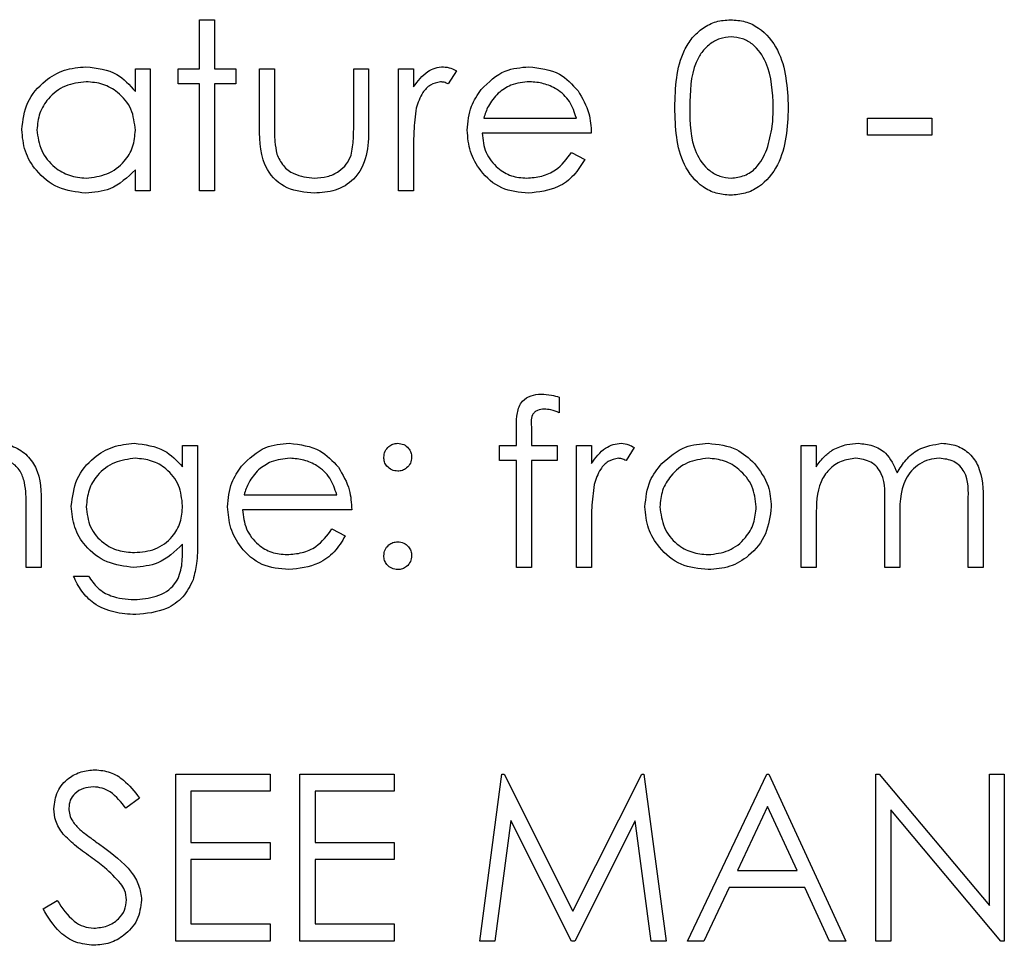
# Model space of a CAD drawing. Header units: millimetres. Extents: x -83 to 830, y 10 to 584.
# Tile 7 of 23: x 155 to 170, y 414 to 428. Entities that reach past the tile are written whole.
import ezdxf

# ---------------------------------------------------------------- set-up
doc = ezdxf.new("R2010")
doc.units = ezdxf.units.MM
doc.header["$LTSCALE"] = 2

msp = doc.modelspace()

# ---------------------------------------------------------------- linework, layer by layer
at = {"color": 7, "linetype": 'Continuous', "lineweight": 25}
for p, q in [((157.677, 428.215), (157.91, 428.215)), ((157.677, 427.448), (157.677, 428.215)), ((157.91, 428.215), (157.91, 427.448)), ((156.677, 427.097), (156.677, 427.448)), ((156.677, 427.448), (156.91, 427.448)), ((156.91, 427.448), (156.91, 425.548)), ((157.344, 427.448), (157.677, 427.448)), ((157.344, 427.215), (157.344, 427.448)), ((157.91, 427.448), (158.244, 427.448)), ((158.244, 427.448), (158.244, 427.215)), ((158.61, 427.448), (158.844, 427.448)), ((158.61, 426.541), (158.61, 427.448)), ((158.844, 427.448), (158.844, 426.567)), ((160.077, 427.448), (160.31, 427.448)), ((160.077, 426.567), (160.077, 427.448)), ((160.31, 427.448), (160.31, 426.523)), ((160.777, 427.448), (161.01, 427.448)), ((160.777, 425.548), (160.777, 427.448)), ((161.01, 427.448), (161.01, 427.169)), ((161.677, 427.417), (161.549, 427.215)), ((157.677, 427.215), (157.344, 427.215)), ((157.677, 425.548), (157.677, 427.215)), ((157.91, 427.215), (157.91, 425.548)), ((158.244, 427.215), (157.91, 427.215)), ((162.101, 426.682), (163.544, 426.682)), ((168.077, 426.682), (169.077, 426.682)), ((168.077, 426.415), (168.077, 426.682)), ((169.077, 426.682), (169.077, 426.415)), ((163.777, 426.448), (162.077, 426.448)), ((169.077, 426.415), (168.077, 426.415)), ((161.01, 426.187), (161.01, 425.548)), ((163.47, 426.148), (163.677, 426.04)), ((156.677, 425.548), (156.677, 425.877)), ((156.91, 425.548), (156.677, 425.548)), ((157.91, 425.548), (157.677, 425.548)), ((161.01, 425.548), (160.777, 425.548)), ((163.279, 422.337), (163.279, 422.094)), ((162.613, 421.585), (162.613, 421.889)), ((162.847, 421.849), (162.847, 421.585)), ((157.413, 421.585), (157.646, 421.585)), ((157.413, 421.253), (157.413, 421.585)), ((157.646, 421.585), (157.646, 420.078)), ((162.346, 421.585), (162.613, 421.585)), ((162.346, 421.352), (162.346, 421.585)), ((162.847, 421.585), (163.246, 421.585)), ((163.246, 421.585), (163.246, 421.352)), ((163.546, 421.585), (163.779, 421.585)), ((163.546, 419.685), (163.546, 421.585)), ((163.779, 421.585), (163.779, 421.306)), ((164.446, 421.554), (164.318, 421.352)), ((167.046, 421.585), (167.279, 421.585)), ((167.046, 419.685), (167.046, 421.585)), ((167.279, 421.585), (167.279, 421.255)), ((162.613, 421.352), (162.346, 421.352)), ((162.613, 419.685), (162.613, 421.352)), ((162.847, 421.352), (162.846, 419.685)), ((163.246, 421.352), (162.847, 421.352)), ((158.37, 420.819), (159.813, 420.819)), ((169.646, 419.685), (169.646, 420.716)), ((169.879, 420.715), (169.879, 419.685)), ((154.979, 419.685), (154.979, 420.579)), ((155.213, 420.656), (155.213, 419.685)), ((160.046, 420.585), (158.346, 420.585)), ((168.346, 419.685), (168.346, 420.652)), ((167.279, 420.485), (167.279, 419.685)), ((168.579, 420.425), (168.579, 419.685)), ((159.739, 420.285), (159.946, 420.177)), ((163.779, 420.324), (163.779, 419.685)), ((157.413, 419.951), (157.413, 420.05)), ((155.213, 419.685), (154.979, 419.685)), ((162.846, 419.685), (162.613, 419.685)), ((163.779, 419.685), (163.546, 419.685)), ((167.279, 419.685), (167.046, 419.685)), ((168.579, 419.685), (168.346, 419.685)), ((169.879, 419.685), (169.646, 419.685)), ((155.713, 419.552), (155.946, 419.552)), ((157.308, 416.469), (158.775, 416.469)), ((157.308, 413.869), (157.308, 416.469)), ((158.775, 416.469), (158.775, 416.202)), ((159.241, 416.469), (160.708, 416.469)), ((159.241, 413.869), (159.241, 416.469)), ((160.708, 416.469), (160.708, 416.202)), ((162.041, 413.869), (162.385, 416.469)), ((162.385, 416.469), (162.418, 416.469)), ((162.418, 416.469), (163.491, 414.336)), ((163.491, 414.336), (164.562, 416.469)), ((164.562, 416.469), (164.596, 416.469)), ((164.596, 416.469), (164.941, 413.869)), ((165.275, 413.869), (166.508, 416.469)), ((166.508, 416.469), (166.541, 416.469)), ((166.541, 416.469), (167.741, 413.869)), ((168.208, 416.469), (168.257, 416.469)), ((168.208, 413.869), (168.208, 416.469)), ((168.257, 416.469), (169.975, 414.423)), ((169.975, 416.469), (170.208, 416.469)), ((169.975, 414.423), (169.975, 416.469)), ((170.208, 416.469), (170.208, 413.869)), ((157.541, 416.202), (157.541, 415.402)), ((158.775, 416.202), (157.541, 416.202)), ((159.475, 416.202), (159.475, 415.402)), ((160.708, 416.202), (159.475, 416.202)), ((156.741, 416.095), (156.53, 415.936)), ((166.522, 415.962), (166.051, 414.969)), ((166.98, 414.969), (166.522, 415.962)), ((168.441, 415.911), (168.441, 413.869)), ((170.155, 413.869), (168.441, 415.911)), ((162.525, 415.744), (162.276, 413.869)), ((163.467, 413.869), (162.525, 415.744)), ((164.458, 415.74), (163.519, 413.869)), ((164.707, 413.869), (164.458, 415.74)), ((157.541, 415.402), (158.775, 415.402)), ((158.775, 415.402), (158.775, 415.136)), ((159.475, 415.402), (160.708, 415.402)), ((160.708, 415.402), (160.708, 415.136)), ((157.541, 415.136), (157.541, 414.136)), ((158.775, 415.136), (157.541, 415.136)), ((159.475, 415.136), (159.475, 414.136)), ((160.708, 415.136), (159.475, 415.136)), ((166.051, 414.969), (166.98, 414.969)), ((165.925, 414.702), (165.529, 413.869)), ((167.103, 414.702), (165.925, 414.702)), ((167.488, 413.869), (167.103, 414.702)), ((155.241, 414.37), (155.461, 414.502)), ((157.541, 414.136), (158.775, 414.136)), ((158.775, 414.136), (158.775, 413.869)), ((159.475, 414.136), (160.708, 414.136)), ((160.708, 414.136), (160.708, 413.869)), ((158.775, 413.869), (157.308, 413.869)), ((160.708, 413.869), (159.241, 413.869)), ((162.276, 413.869), (162.041, 413.869)), ((163.519, 413.869), (163.467, 413.869)), ((164.941, 413.869), (164.707, 413.869)), ((165.529, 413.869), (165.275, 413.869)), ((167.741, 413.869), (167.488, 413.869)), ((168.441, 413.869), (168.208, 413.869)), ((170.208, 413.869), (170.155, 413.869))]:
    msp.add_line(p, q, dxfattribs=at)
for points, knots in [([(165.077, 426.847), (165.087, 427.158), (165.1, 427.546), (165.342, 427.937), (165.511, 428.092), (165.718, 428.197), (165.87, 428.209), (165.946, 428.215)], [0, 0, 0, 0, 0.498701, 0.624177, 0.749469, 0.87475, 1, 1, 1, 1]), ([(165.946, 428.215), (166.023, 428.209), (166.176, 428.197), (166.455, 428.061), (166.806, 427.627), (166.829, 427.159), (166.844, 426.847)], [0, 0, 0, 0, 0.125602, 0.251201, 0.500587, 1, 1, 1, 1]), ([(165.954, 427.948), (165.894, 427.942), (165.775, 427.931), (165.617, 427.839), (165.491, 427.711), (165.319, 427.395), (165.314, 427.091), (165.31, 426.848)], [0, 0, 0, 0, 0.125142, 0.250421, 0.375519, 0.500854, 1, 1, 1, 1]), ([(166.61, 426.848), (166.601, 427.09), (166.586, 427.451), (166.343, 427.809), (166.133, 427.93), (166.013, 427.942), (165.954, 427.948)], [0, 0, 0, 0, 0.5000741, 0.7490211, 0.8746004, 1, 1, 1, 1]), ([(154.91, 426.504), (154.928, 426.649), (154.964, 426.941), (155.24, 427.258), (155.565, 427.452), (155.794, 427.472), (155.908, 427.482)], [0, 0, 0, 0, 0.279409, 0.559198, 0.77955, 1, 1, 1, 1]), ([(155.908, 427.482), (156.08, 427.462), (156.386, 427.428), (156.588, 427.198), (156.677, 427.097)], [0, 0, 0, 0, 0.559073, 1, 1, 1, 1]), ([(161.01, 427.169), (161.076, 427.258), (161.167, 427.382), (161.345, 427.47), (161.431, 427.478), (161.474, 427.482)], [0, 0, 0, 0, 0.558786, 0.779486, 1, 1, 1, 1]), ([(161.474, 427.482), (161.514, 427.477), (161.586, 427.468), (161.649, 427.432), (161.677, 427.417)], [0, 0, 0, 0, 0.559192, 1, 1, 1, 1]), ([(162.062, 427.128), (162.179, 427.242), (162.388, 427.448), (162.677, 427.471), (162.805, 427.482)], [0, 0, 0, 0, 0.558582, 1, 1, 1, 1]), ([(162.805, 427.482), (162.974, 427.462), (163.276, 427.427), (163.48, 427.206), (163.57, 427.108)], [0, 0, 0, 0, 0.558915, 1, 1, 1, 1]), ([(155.911, 427.248), (155.8, 427.235), (155.577, 427.21), (155.324, 427.011), (155.172, 426.763), (155.153, 426.588), (155.144, 426.501)], [0, 0, 0, 0, 0.279764, 0.559298, 0.779713, 1, 1, 1, 1]), ([(156.677, 426.494), (156.664, 426.607), (156.64, 426.832), (156.429, 427.08), (156.176, 427.227), (156, 427.241), (155.911, 427.248)], [0, 0, 0, 0, 0.2796636, 0.5592073, 0.7794872, 1, 1, 1, 1]), ([(161.43, 427.248), (161.375, 427.236), (161.264, 427.212), (161.123, 427.059), (161.079, 426.923), (161.052, 426.839)], [0, 0, 0, 0, 0.278327, 0.558751, 1, 1, 1, 1]), ([(161.549, 427.215), (161.527, 427.224), (161.489, 427.242), (161.448, 427.246), (161.43, 427.248)], [0, 0, 0, 0, 0.560375, 1, 1, 1, 1]), ([(162.817, 427.248), (162.716, 427.24), (162.536, 427.224), (162.391, 427.117), (162.327, 427.07)], [0, 0, 0, 0, 0.5594576, 1, 1, 1, 1]), ([(163.544, 426.682), (163.515, 426.772), (163.458, 426.951), (163.259, 427.132), (163.037, 427.231), (162.89, 427.243), (162.817, 427.248)], [0, 0, 0, 0, 0.280132, 0.559198, 0.779595, 1, 1, 1, 1]), ([(161.844, 426.493), (161.855, 426.622), (161.876, 426.853), (162.005, 427.044), (162.062, 427.128)], [0, 0, 0, 0, 0.559431, 1, 1, 1, 1]), ([(162.327, 427.07), (162.271, 427.006), (162.169, 426.891), (162.122, 426.746), (162.101, 426.682)], [0, 0, 0, 0, 0.558811, 1, 1, 1, 1]), ([(163.57, 427.108), (163.638, 426.993), (163.759, 426.789), (163.771, 426.553), (163.777, 426.448)], [0, 0, 0, 0, 0.558892, 1, 1, 1, 1]), ([(161.052, 426.839), (161.037, 426.718), (161.009, 426.501), (161.01, 426.283), (161.01, 426.187)], [0, 0, 0, 0, 0.55964, 1, 1, 1, 1]), ([(165.946, 425.482), (165.87, 425.488), (165.719, 425.5), (165.442, 425.636), (165.101, 426.073), (165.087, 426.538), (165.077, 426.847)], [0, 0, 0, 0, 0.125545, 0.2510844, 0.500245, 1, 1, 1, 1]), ([(165.31, 426.848), (165.312, 426.605), (165.315, 426.241), (165.565, 425.887), (165.776, 425.768), (165.895, 425.755), (165.954, 425.748)], [0, 0, 0, 0, 0.500298, 0.749086, 0.874606, 1, 1, 1, 1]), ([(166.844, 426.847), (166.829, 426.535), (166.807, 426.068), (166.454, 425.636), (166.176, 425.5), (166.023, 425.488), (165.946, 425.482)], [0, 0, 0, 0, 0.499405, 0.74874, 0.874372, 1, 1, 1, 1]), ([(166.512, 426.195), (166.545, 426.315), (166.604, 426.529), (166.608, 426.751), (166.61, 426.848)], [0, 0, 0, 0, 0.55959, 1, 1, 1, 1]), ([(159.462, 425.515), (159.317, 425.527), (159.029, 425.549), (158.625, 425.929), (158.616, 426.309), (158.61, 426.541)], [0, 0, 0, 0, 0.280971, 0.55978, 1, 1, 1, 1]), ([(158.844, 426.567), (158.843, 426.484), (158.843, 426.334), (158.869, 426.187), (158.881, 426.123)], [0, 0, 0, 0, 0.560388, 1, 1, 1, 1]), ([(160.038, 426.104), (160.053, 426.19), (160.078, 426.343), (160.077, 426.499), (160.077, 426.567)], [0, 0, 0, 0, 0.5593663, 1, 1, 1, 1]), ([(155.901, 425.515), (155.755, 425.532), (155.463, 425.566), (155.139, 425.835), (154.94, 426.159), (154.92, 426.389), (154.91, 426.504)], [0, 0, 0, 0, 0.2795725, 0.5593293, 0.779585, 1, 1, 1, 1]), ([(155.144, 426.501), (155.159, 426.39), (155.191, 426.168), (155.395, 425.92), (155.647, 425.774), (155.822, 425.757), (155.909, 425.748)], [0, 0, 0, 0, 0.279424, 0.559144, 0.779569, 1, 1, 1, 1]), ([(155.909, 425.748), (156.021, 425.762), (156.243, 425.789), (156.503, 425.979), (156.654, 426.231), (156.669, 426.406), (156.677, 426.494)], [0, 0, 0, 0, 0.2798183, 0.5593871, 0.7796044, 1, 1, 1, 1]), ([(160.31, 426.523), (160.308, 426.381), (160.304, 426.099), (160.121, 425.729), (159.796, 425.536), (159.573, 425.522), (159.462, 425.515)], [0, 0, 0, 0, 0.2814968, 0.5596383, 0.7792973, 1, 1, 1, 1]), ([(162.799, 425.515), (162.655, 425.528), (162.366, 425.554), (162.055, 425.831), (161.875, 426.156), (161.854, 426.381), (161.844, 426.493)], [0, 0, 0, 0, 0.279883, 0.558856, 0.779456, 1, 1, 1, 1]), ([(162.077, 426.448), (162.089, 426.345), (162.113, 426.14), (162.297, 425.907), (162.527, 425.768), (162.689, 425.755), (162.77, 425.748)], [0, 0, 0, 0, 0.279962, 0.55936, 0.779519, 1, 1, 1, 1]), ([(158.881, 426.123), (158.909, 426.059), (158.967, 425.932), (159.176, 425.78), (159.355, 425.76), (159.464, 425.748)], [0, 0, 0, 0, 0.280124, 0.560553, 1, 1, 1, 1]), ([(159.464, 425.748), (159.531, 425.752), (159.667, 425.76), (159.84, 425.842), (159.971, 425.959), (160.016, 426.056), (160.038, 426.104)], [0, 0, 0, 0, 0.280283, 0.560005, 0.780079, 1, 1, 1, 1]), ([(162.77, 425.748), (162.849, 425.755), (163.006, 425.768), (163.273, 425.882), (163.395, 426.047), (163.47, 426.148)], [0, 0, 0, 0, 0.280538, 0.560976, 1, 1, 1, 1]), ([(165.954, 425.748), (166.025, 425.757), (166.167, 425.775), (166.387, 425.924), (166.464, 426.092), (166.512, 426.195)], [0, 0, 0, 0, 0.280253, 0.560783, 1, 1, 1, 1]), ([(163.677, 426.04), (163.624, 425.954), (163.518, 425.782), (163.219, 425.561), (162.958, 425.532), (162.799, 425.515)], [0, 0, 0, 0, 0.280917, 0.561406, 1, 1, 1, 1]), ([(156.677, 425.877), (156.554, 425.76), (156.333, 425.551), (156.033, 425.526), (155.901, 425.515)], [0, 0, 0, 0, 0.558764, 1, 1, 1, 1]), ([(162.613, 421.889), (162.613, 421.957), (162.613, 422.09), (162.681, 422.276), (162.836, 422.373), (162.942, 422.381), (162.995, 422.385)], [0, 0, 0, 0, 0.281861, 0.559452, 0.779312, 1, 1, 1, 1]), ([(162.995, 422.385), (163.049, 422.382), (163.145, 422.375), (163.238, 422.348), (163.279, 422.337)], [0, 0, 0, 0, 0.559758, 1, 1, 1, 1]), ([(163.043, 422.152), (163.007, 422.149), (162.953, 422.144), (162.892, 422.105), (162.827, 422.018), (162.838, 421.924), (162.847, 421.849)], [0, 0, 0, 0, 0.249482, 0.374801, 0.499268, 1, 1, 1, 1]), ([(163.279, 422.094), (163.236, 422.111), (163.16, 422.142), (163.079, 422.149), (163.043, 422.152)], [0, 0, 0, 0, 0.560208, 1, 1, 1, 1]), ([(154.502, 421.619), (154.587, 421.611), (154.758, 421.596), (154.981, 421.46), (155.208, 421.156), (155.211, 420.862), (155.213, 420.656)], [0, 0, 0, 0, 0.187029, 0.373895, 0.560617, 1, 1, 1, 1]), ([(155.679, 420.642), (155.698, 420.785), (155.734, 421.073), (155.999, 421.393), (156.322, 421.583), (156.548, 421.607), (156.66, 421.619)], [0, 0, 0, 0, 0.279545, 0.559107, 0.779632, 1, 1, 1, 1]), ([(156.66, 421.619), (156.826, 421.599), (157.121, 421.563), (157.323, 421.348), (157.413, 421.253)], [0, 0, 0, 0, 0.5585834, 1, 1, 1, 1]), ([(158.331, 421.265), (158.448, 421.379), (158.657, 421.585), (158.946, 421.608), (159.074, 421.619)], [0, 0, 0, 0, 0.558582, 1, 1, 1, 1]), ([(159.074, 421.619), (159.243, 421.599), (159.545, 421.564), (159.749, 421.343), (159.839, 421.245)], [0, 0, 0, 0, 0.558915, 1, 1, 1, 1]), ([(160.546, 421.402), (160.55, 421.434), (160.558, 421.498), (160.617, 421.568), (160.687, 421.612), (160.737, 421.616), (160.763, 421.619)], [0, 0, 0, 0, 0.2795738, 0.5594237, 0.7796906, 1, 1, 1, 1]), ([(160.763, 421.619), (160.795, 421.615), (160.859, 421.608), (160.929, 421.548), (160.973, 421.478), (160.977, 421.427), (160.979, 421.402)], [0, 0, 0, 0, 0.279608, 0.559189, 0.779496, 1, 1, 1, 1]), ([(163.779, 421.306), (163.844, 421.395), (163.936, 421.519), (164.114, 421.607), (164.2, 421.615), (164.243, 421.619)], [0, 0, 0, 0, 0.5587768, 0.7794571, 1, 1, 1, 1]), ([(164.243, 421.619), (164.283, 421.614), (164.355, 421.605), (164.418, 421.57), (164.446, 421.554)], [0, 0, 0, 0, 0.559226, 1, 1, 1, 1]), ([(164.873, 421.304), (164.99, 421.406), (165.2, 421.588), (165.476, 421.609), (165.597, 421.619)], [0, 0, 0, 0, 0.558874, 1, 1, 1, 1]), ([(165.597, 421.619), (165.751, 421.603), (166.027, 421.574), (166.229, 421.388), (166.319, 421.306)], [0, 0, 0, 0, 0.559184, 1, 1, 1, 1]), ([(167.279, 421.255), (167.321, 421.312), (167.396, 421.414), (167.498, 421.489), (167.543, 421.522)], [0, 0, 0, 0, 0.560154, 1, 1, 1, 1]), ([(167.543, 421.522), (167.613, 421.553), (167.738, 421.608), (167.874, 421.616), (167.934, 421.619)], [0, 0, 0, 0, 0.559736, 1, 1, 1, 1]), ([(167.934, 421.619), (168.01, 421.611), (168.162, 421.595), (168.41, 421.456), (168.49, 421.272), (168.539, 421.16)], [0, 0, 0, 0, 0.280816, 0.561516, 1, 1, 1, 1]), ([(168.539, 421.16), (168.582, 421.229), (168.668, 421.368), (168.897, 421.564), (169.108, 421.598), (169.236, 421.619)], [0, 0, 0, 0, 0.2812573, 0.5621028, 1, 1, 1, 1]), ([(169.236, 421.619), (169.315, 421.612), (169.472, 421.597), (169.677, 421.465), (169.873, 421.175), (169.877, 420.904), (169.879, 420.715)], [0, 0, 0, 0, 0.186888, 0.373585, 0.560264, 1, 1, 1, 1]), ([(154.952, 421.011), (154.933, 421.072), (154.896, 421.193), (154.727, 421.359), (154.562, 421.375), (154.461, 421.385)], [0, 0, 0, 0, 0.281196, 0.561328, 1, 1, 1, 1]), ([(156.679, 421.385), (156.567, 421.372), (156.344, 421.346), (156.089, 421.147), (155.939, 420.896), (155.921, 420.72), (155.913, 420.632)], [0, 0, 0, 0, 0.279754, 0.55929, 0.779629, 1, 1, 1, 1]), ([(157.413, 420.646), (157.401, 420.755), (157.379, 420.973), (157.183, 421.22), (156.935, 421.361), (156.765, 421.377), (156.679, 421.385)], [0, 0, 0, 0, 0.27981, 0.559084, 0.779576, 1, 1, 1, 1]), ([(159.086, 421.385), (158.985, 421.377), (158.805, 421.361), (158.66, 421.254), (158.596, 421.207)], [0, 0, 0, 0, 0.559445, 1, 1, 1, 1]), ([(159.813, 420.819), (159.784, 420.909), (159.727, 421.088), (159.527, 421.269), (159.306, 421.368), (159.159, 421.38), (159.086, 421.385)], [0, 0, 0, 0, 0.280141, 0.559191, 0.779599, 1, 1, 1, 1]), ([(160.763, 421.185), (160.731, 421.189), (160.667, 421.197), (160.596, 421.256), (160.552, 421.327), (160.548, 421.377), (160.546, 421.402)], [0, 0, 0, 0, 0.279639, 0.559298, 0.779618, 1, 1, 1, 1]), ([(160.979, 421.402), (160.976, 421.37), (160.968, 421.306), (160.909, 421.236), (160.838, 421.192), (160.788, 421.188), (160.763, 421.185)], [0, 0, 0, 0, 0.279526, 0.559329, 0.779547, 1, 1, 1, 1]), ([(164.198, 421.385), (164.144, 421.374), (164.033, 421.35), (163.892, 421.196), (163.848, 421.06), (163.821, 420.976)], [0, 0, 0, 0, 0.278353, 0.55878, 1, 1, 1, 1]), ([(164.318, 421.352), (164.296, 421.361), (164.258, 421.379), (164.217, 421.384), (164.198, 421.385)], [0, 0, 0, 0, 0.56049, 1, 1, 1, 1]), ([(165.596, 421.385), (165.485, 421.372), (165.263, 421.345), (165.019, 421.137), (164.868, 420.891), (164.853, 420.716), (164.846, 420.629)], [0, 0, 0, 0, 0.279482, 0.559249, 0.779539, 1, 1, 1, 1]), ([(166.346, 420.629), (166.333, 420.74), (166.307, 420.962), (166.102, 421.207), (165.858, 421.361), (165.683, 421.377), (165.596, 421.385)], [0, 0, 0, 0, 0.2795902, 0.5594018, 0.7796445, 1, 1, 1, 1]), ([(167.894, 421.385), (167.817, 421.376), (167.664, 421.356), (167.471, 421.218), (167.283, 420.934), (167.281, 420.67), (167.279, 420.485)], [0, 0, 0, 0, 0.186542, 0.373347, 0.560133, 1, 1, 1, 1]), ([(168.346, 420.652), (168.353, 420.822), (168.362, 421.036), (168.232, 421.25), (168.102, 421.358), (167.977, 421.374), (167.894, 421.385)], [0, 0, 0, 0, 0.5005409, 0.6259038, 0.7513768, 1, 1, 1, 1]), ([(169.195, 421.385), (169.141, 421.381), (169.033, 421.373), (168.885, 421.302), (168.759, 421.198), (168.576, 420.926), (168.578, 420.647), (168.579, 420.425)], [0, 0, 0, 0, 0.125313, 0.250659, 0.376088, 0.501516, 1, 1, 1, 1]), ([(169.646, 420.716), (169.651, 420.878), (169.658, 421.08), (169.518, 421.27), (169.391, 421.364), (169.274, 421.377), (169.195, 421.385)], [0, 0, 0, 0, 0.499443, 0.6249373, 0.7505615, 1, 1, 1, 1]), ([(158.113, 420.63), (158.124, 420.759), (158.145, 420.99), (158.274, 421.181), (158.331, 421.265)], [0, 0, 0, 0, 0.559431, 1, 1, 1, 1]), ([(158.596, 421.207), (158.54, 421.143), (158.438, 421.028), (158.391, 420.883), (158.37, 420.819)], [0, 0, 0, 0, 0.558811, 1, 1, 1, 1]), ([(159.839, 421.245), (159.907, 421.131), (160.028, 420.926), (160.04, 420.69), (160.046, 420.585)], [0, 0, 0, 0, 0.558892, 1, 1, 1, 1]), ([(164.613, 420.63), (164.626, 420.77), (164.651, 421.021), (164.805, 421.217), (164.873, 421.304)], [0, 0, 0, 0, 0.559287, 1, 1, 1, 1]), ([(166.319, 421.306), (166.403, 421.193), (166.553, 420.99), (166.571, 420.74), (166.579, 420.63)], [0, 0, 0, 0, 0.559219, 1, 1, 1, 1]), ([(154.979, 420.579), (154.98, 420.66), (154.981, 420.805), (154.96, 420.948), (154.952, 421.011)], [0, 0, 0, 0, 0.56027, 1, 1, 1, 1]), ([(163.821, 420.976), (163.805, 420.855), (163.778, 420.638), (163.779, 420.42), (163.779, 420.324)], [0, 0, 0, 0, 0.55965, 1, 1, 1, 1]), ([(156.653, 419.685), (156.511, 419.703), (156.228, 419.739), (155.902, 419.987), (155.71, 420.307), (155.69, 420.53), (155.679, 420.642)], [0, 0, 0, 0, 0.279708, 0.559355, 0.779632, 1, 1, 1, 1]), ([(155.913, 420.632), (155.925, 420.523), (155.949, 420.305), (156.156, 420.065), (156.408, 419.936), (156.579, 419.925), (156.665, 419.919)], [0, 0, 0, 0, 0.279594, 0.558937, 0.779245, 1, 1, 1, 1]), ([(156.665, 419.919), (156.775, 419.928), (156.996, 419.946), (157.252, 420.136), (157.395, 420.386), (157.407, 420.559), (157.413, 420.646)], [0, 0, 0, 0, 0.2801615, 0.5592752, 0.7793824, 1, 1, 1, 1]), ([(159.068, 419.652), (158.924, 419.665), (158.635, 419.691), (158.324, 419.968), (158.144, 420.293), (158.123, 420.518), (158.113, 420.63)], [0, 0, 0, 0, 0.279883, 0.558863, 0.779466, 1, 1, 1, 1]), ([(158.346, 420.585), (158.358, 420.483), (158.382, 420.277), (158.566, 420.044), (158.796, 419.905), (158.958, 419.892), (159.039, 419.885)], [0, 0, 0, 0, 0.279958, 0.559362, 0.77952, 1, 1, 1, 1]), ([(165.597, 419.652), (165.451, 419.667), (165.16, 419.696), (164.84, 419.966), (164.644, 420.289), (164.623, 420.516), (164.613, 420.63)], [0, 0, 0, 0, 0.279776, 0.559179, 0.779597, 1, 1, 1, 1]), ([(164.846, 420.629), (164.86, 420.519), (164.887, 420.299), (165.086, 420.05), (165.337, 419.909), (165.509, 419.893), (165.596, 419.885)], [0, 0, 0, 0, 0.279621, 0.559166, 0.779516, 1, 1, 1, 1]), ([(165.596, 419.885), (165.706, 419.898), (165.926, 419.923), (166.175, 420.121), (166.321, 420.369), (166.337, 420.542), (166.346, 420.629)], [0, 0, 0, 0, 0.279751, 0.559109, 0.779612, 1, 1, 1, 1]), ([(166.579, 420.63), (166.561, 420.486), (166.526, 420.197), (166.264, 419.872), (165.939, 419.678), (165.711, 419.661), (165.597, 419.652)], [0, 0, 0, 0, 0.27952, 0.559379, 0.779503, 1, 1, 1, 1]), ([(159.039, 419.885), (159.118, 419.892), (159.275, 419.905), (159.542, 420.019), (159.664, 420.184), (159.739, 420.285)], [0, 0, 0, 0, 0.280538, 0.560976, 1, 1, 1, 1]), ([(159.946, 420.177), (159.893, 420.091), (159.787, 419.919), (159.488, 419.698), (159.227, 419.67), (159.068, 419.652)], [0, 0, 0, 0, 0.280917, 0.561406, 1, 1, 1, 1]), ([(157.413, 420.05), (157.292, 419.934), (157.078, 419.727), (156.783, 419.698), (156.653, 419.685)], [0, 0, 0, 0, 0.558768, 1, 1, 1, 1]), ([(156.66, 419.185), (156.776, 419.194), (157.007, 419.21), (157.302, 419.388), (157.409, 419.679), (157.411, 419.86), (157.413, 419.951)], [0, 0, 0, 0, 0.280816, 0.559854, 0.778639, 1, 1, 1, 1]), ([(157.646, 420.078), (157.646, 419.967), (157.645, 419.77), (157.598, 419.579), (157.577, 419.495)], [0, 0, 0, 0, 0.560438, 1, 1, 1, 1]), ([(160.546, 419.869), (160.55, 419.901), (160.557, 419.965), (160.616, 420.035), (160.687, 420.079), (160.737, 420.083), (160.763, 420.085)], [0, 0, 0, 0, 0.279582, 0.559281, 0.77954, 1, 1, 1, 1]), ([(160.763, 420.085), (160.795, 420.082), (160.859, 420.075), (160.929, 420.015), (160.973, 419.944), (160.977, 419.894), (160.979, 419.869)], [0, 0, 0, 0, 0.2795956, 0.5591644, 0.7794622, 1, 1, 1, 1]), ([(160.763, 419.652), (160.731, 419.656), (160.667, 419.664), (160.596, 419.723), (160.553, 419.794), (160.548, 419.844), (160.546, 419.869)], [0, 0, 0, 0, 0.279601, 0.559138, 0.779584, 1, 1, 1, 1]), ([(160.979, 419.869), (160.975, 419.837), (160.968, 419.773), (160.909, 419.703), (160.838, 419.659), (160.788, 419.654), (160.763, 419.652)], [0, 0, 0, 0, 0.279453, 0.559358, 0.779675, 1, 1, 1, 1]), ([(156.683, 418.952), (156.569, 418.959), (156.341, 418.973), (156.042, 419.1), (155.83, 419.31), (155.752, 419.471), (155.713, 419.552)], [0, 0, 0, 0, 0.280262, 0.559989, 0.779574, 1, 1, 1, 1]), ([(155.946, 419.552), (155.991, 419.487), (156.082, 419.357), (156.331, 419.208), (156.536, 419.194), (156.66, 419.185)], [0, 0, 0, 0, 0.280318, 0.560247, 1, 1, 1, 1]), ([(157.577, 419.495), (157.53, 419.401), (157.437, 419.212), (157.117, 418.993), (156.847, 418.968), (156.683, 418.952)], [0, 0, 0, 0, 0.280102, 0.560307, 1, 1, 1, 1]), ([(155.408, 415.929), (155.419, 416.021), (155.442, 416.206), (155.619, 416.406), (155.832, 416.517), (155.976, 416.529), (156.049, 416.536)], [0, 0, 0, 0, 0.279546, 0.558801, 0.779376, 1, 1, 1, 1]), ([(156.049, 416.536), (156.129, 416.528), (156.289, 416.512), (156.539, 416.359), (156.665, 416.196), (156.741, 416.095)], [0, 0, 0, 0, 0.279751, 0.559502, 1, 1, 1, 1]), ([(156.023, 416.269), (155.97, 416.265), (155.864, 416.257), (155.737, 416.176), (155.654, 416.064), (155.646, 415.981), (155.641, 415.94)], [0, 0, 0, 0, 0.280274, 0.559951, 0.779939, 1, 1, 1, 1]), ([(156.53, 415.936), (156.457, 416.03), (156.354, 416.161), (156.162, 416.258), (156.069, 416.265), (156.023, 416.269)], [0, 0, 0, 0, 0.559822, 0.779857, 1, 1, 1, 1]), ([(155.553, 415.533), (155.507, 415.6), (155.426, 415.721), (155.413, 415.865), (155.408, 415.929)], [0, 0, 0, 0, 0.559845, 1, 1, 1, 1]), ([(155.641, 415.94), (155.644, 415.903), (155.65, 415.831), (155.707, 415.711), (155.772, 415.645), (155.813, 415.604)], [0, 0, 0, 0, 0.27997, 0.559768, 1, 1, 1, 1]), ([(155.979, 415.179), (155.895, 415.239), (155.743, 415.346), (155.611, 415.476), (155.553, 415.533)], [0, 0, 0, 0, 0.560418, 1, 1, 1, 1]), ([(155.813, 415.604), (155.877, 415.554), (155.991, 415.465), (156.11, 415.382), (156.162, 415.345)], [0, 0, 0, 0, 0.559925, 1, 1, 1, 1]), ([(156.162, 415.345), (156.325, 415.224), (156.552, 415.056), (156.745, 414.743), (156.765, 414.585), (156.775, 414.506)], [0, 0, 0, 0, 0.56011, 0.780282, 1, 1, 1, 1]), ([(156.448, 414.765), (156.368, 414.85), (156.225, 415.004), (156.054, 415.126), (155.979, 415.179)], [0, 0, 0, 0, 0.559495, 1, 1, 1, 1]), ([(156.541, 414.51), (156.535, 414.561), (156.523, 414.654), (156.471, 414.731), (156.448, 414.765)], [0, 0, 0, 0, 0.558967, 1, 1, 1, 1]), ([(155.461, 414.502), (155.538, 414.383), (155.646, 414.218), (155.866, 414.086), (155.977, 414.075), (156.032, 414.069)], [0, 0, 0, 0, 0.55932, 0.77979, 1, 1, 1, 1]), ([(156.032, 414.069), (156.102, 414.076), (156.242, 414.09), (156.412, 414.195), (156.521, 414.345), (156.534, 414.455), (156.541, 414.51)], [0, 0, 0, 0, 0.280267, 0.56015, 0.780142, 1, 1, 1, 1]), ([(156.775, 414.506), (156.76, 414.4), (156.731, 414.187), (156.523, 413.96), (156.283, 413.823), (156.116, 413.809), (156.032, 413.802)], [0, 0, 0, 0, 0.279173, 0.559081, 0.77945, 1, 1, 1, 1]), ([(156.032, 413.802), (155.936, 413.812), (155.743, 413.831), (155.447, 414.027), (155.319, 414.24), (155.241, 414.37)], [0, 0, 0, 0, 0.279882, 0.559663, 1, 1, 1, 1])]:
    msp.add_open_spline(points, degree=3, knots=knots, dxfattribs=at)

doc.saveas('drawing.dxf')
